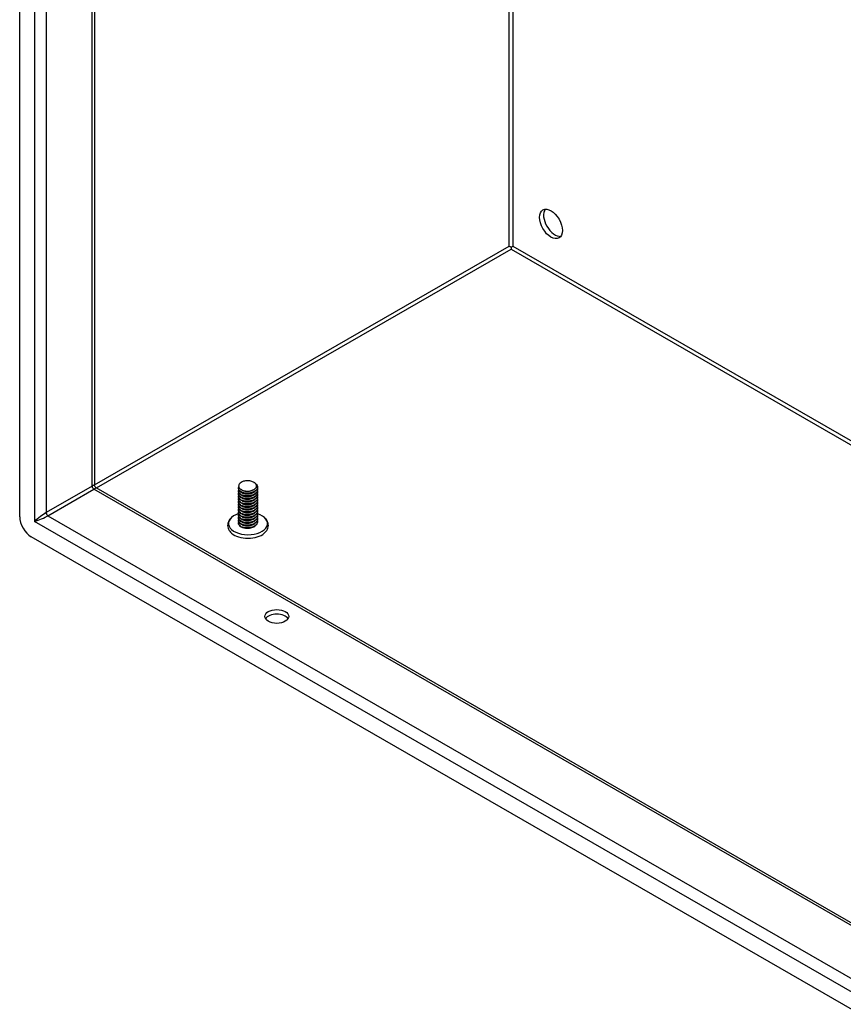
# Model space of a CAD drawing. Header units: inches. Extents: x 11 to 247, y 21 to 122.
# Tile 44 of 60: x 207 to 217, y 92 to 104. Entities that reach past the tile are written whole.
import ezdxf

# ---------------------------------------------------------------- set-up
doc = ezdxf.new("R2010")
doc.units = ezdxf.units.IN
doc.header["$MEASUREMENT"] = 0
doc.layers.add('Visible Edges(ANSI)', color=7, linetype='Continuous', lineweight=25)
doc.layers.add('Visible Tangent Edges(ANSI)', color=7, linetype='Continuous', lineweight=25)

msp = doc.modelspace()

# ---------------------------------------------------------------- linework, layer by layer
at = {"layer": 'Visible Edges(ANSI)'}
for p, q in [((207.142, 98.349), (207.142, 111.906)), ((208.047, 111.304), (208.047, 98.729)), ((213.084, 101.609), (213.084, 101.584)), ((208.063, 98.702), (240.149, 80.224)), ((209.786, 98.689), (209.786, 98.692)), ((209.975, 98.765), (209.981, 98.762)), ((210.019, 98.705), (210.019, 98.708)), ((209.786, 98.656), (209.786, 98.66)), ((209.786, 98.624), (209.786, 98.628)), ((209.786, 98.592), (209.786, 98.595)), ((209.786, 98.56), (209.786, 98.563)), ((209.828, 98.641), (209.816, 98.648)), ((209.828, 98.608), (209.816, 98.616)), ((209.828, 98.576), (209.816, 98.584)), ((209.828, 98.673), (209.821, 98.677)), ((209.968, 98.676), (209.968, 98.676)), ((209.981, 98.651), (209.968, 98.644)), ((209.981, 98.619), (209.968, 98.611)), ((209.981, 98.587), (209.968, 98.579)), ((210.019, 98.673), (210.019, 98.676)), ((210.019, 98.64), (210.019, 98.644)), ((210.019, 98.608), (210.019, 98.611)), ((210.019, 98.576), (210.019, 98.579)), ((209.786, 98.528), (209.786, 98.531)), ((209.786, 98.496), (209.786, 98.499)), ((209.786, 98.463), (209.786, 98.467)), ((209.828, 98.544), (209.816, 98.551)), ((209.828, 98.512), (209.816, 98.519)), ((209.828, 98.48), (209.816, 98.487)), ((209.828, 98.448), (209.816, 98.455)), ((209.981, 98.554), (209.968, 98.547)), ((209.981, 98.522), (209.968, 98.515)), ((209.981, 98.49), (209.968, 98.483)), ((209.981, 98.458), (209.968, 98.45)), ((210.019, 98.544), (210.019, 98.547)), ((210.019, 98.512), (210.019, 98.515)), ((210.019, 98.479), (210.019, 98.483)), ((210.019, 98.447), (210.019, 98.45)), ((209.786, 98.431), (209.786, 98.434)), ((209.786, 98.399), (209.786, 98.402)), ((209.786, 98.367), (209.786, 98.37)), ((209.786, 98.335), (209.786, 98.338)), ((209.828, 98.415), (209.816, 98.423)), ((209.828, 98.383), (209.816, 98.39)), ((209.828, 98.351), (209.816, 98.358)), ((209.828, 98.319), (209.816, 98.326)), ((209.981, 98.426), (209.968, 98.418)), ((209.981, 98.393), (209.968, 98.386)), ((209.981, 98.361), (209.968, 98.354)), ((209.981, 98.329), (209.968, 98.322)), ((210.019, 98.415), (210.019, 98.418)), ((210.019, 98.383), (210.019, 98.386)), ((210.019, 98.351), (210.019, 98.354)), ((209.786, 98.302), (209.786, 98.306)), ((209.786, 98.27), (209.786, 98.273)), ((209.828, 98.287), (209.816, 98.294)), ((209.828, 98.254), (209.816, 98.262)), ((209.821, 98.226), (209.816, 98.23)), ((209.981, 98.297), (209.968, 98.29)), ((209.981, 98.265), (209.968, 98.257)), ((209.981, 98.233), (209.968, 98.225)), ((210.019, 98.319), (210.019, 98.322)), ((210.019, 98.286), (210.019, 98.29)), ((240.22, 79.14), (207.281, 98.108))]:
    msp.add_line(p, q, dxfattribs=at)
at = {"layer": 'Visible Edges(ANSI)', "flags": 128}
for points in [[(208.063, 98.702), (208.057, 98.706), (208.051, 98.713), (208.048, 98.721), (208.047, 98.729)], [(209.786, 98.689), (209.787, 98.681), (209.79, 98.673), (209.795, 98.665), (209.802, 98.658), (209.81, 98.651), (209.82, 98.645), (209.832, 98.64), (209.844, 98.636), (209.858, 98.633), (209.872, 98.631), (209.887, 98.63), (209.902, 98.63), (209.918, 98.631), (209.933, 98.633), (209.947, 98.637), (209.961, 98.641), (209.973, 98.647), (209.985, 98.653), (209.995, 98.661), (210.003, 98.669), (210.01, 98.677), (210.015, 98.686), (210.018, 98.695), (210.019, 98.705)], [(209.981, 98.762), (209.994, 98.752), (210.006, 98.741), (210.013, 98.729), (210.018, 98.717), (210.018, 98.704), (210.016, 98.691), (210.009, 98.679), (209.999, 98.668), (209.986, 98.658), (209.971, 98.649), (209.953, 98.642), (209.934, 98.637), (209.913, 98.634), (209.893, 98.633), (209.872, 98.634), (209.853, 98.637), (209.835, 98.642), (209.82, 98.649), (209.807, 98.657), (209.796, 98.667), (209.79, 98.677), (209.787, 98.688), (209.787, 98.699), (209.791, 98.71)], [(210.016, 98.69), (210.018, 98.68), (210.018, 98.669), (210.015, 98.658), (210.01, 98.648), (210.002, 98.638), (209.992, 98.629), (209.98, 98.622), (209.966, 98.615), (209.951, 98.609), (209.935, 98.605), (209.918, 98.602), (209.901, 98.601), (209.883, 98.601), (209.866, 98.603), (209.85, 98.606), (209.836, 98.61), (209.822, 98.615), (209.811, 98.622), (209.801, 98.63), (209.794, 98.638), (209.789, 98.647), (209.787, 98.656), (209.787, 98.665), (209.79, 98.674)], [(209.799, 98.749), (209.794, 98.742), (209.791, 98.735), (209.79, 98.728), (209.789, 98.72), (209.79, 98.713), (209.793, 98.706), (209.797, 98.699), (209.802, 98.692), (209.808, 98.686), (209.816, 98.68), (209.825, 98.675), (209.834, 98.67), (209.845, 98.666), (209.857, 98.663), (209.868, 98.661), (209.881, 98.659), (209.893, 98.659), (209.906, 98.659), (209.918, 98.66), (209.931, 98.662), (209.942, 98.665), (209.953, 98.669), (209.963, 98.673), (209.972, 98.678)], [(209.972, 98.678), (209.981, 98.683), (209.989, 98.689), (209.995, 98.696), (210, 98.702), (210.004, 98.709), (210.006, 98.716), (210.006, 98.724), (210.005, 98.731), (210.002, 98.738), (209.998, 98.745), (209.993, 98.751), (209.986, 98.758), (209.978, 98.763), (209.969, 98.768), (209.959, 98.773), (209.948, 98.776), (209.936, 98.779), (209.924, 98.782), (209.912, 98.783), (209.899, 98.784), (209.887, 98.783), (209.874, 98.782), (209.862, 98.781), (209.85, 98.778)], [(209.786, 98.656), (209.787, 98.648), (209.79, 98.64), (209.795, 98.633), (209.802, 98.626), (209.81, 98.619), (209.82, 98.613), (209.832, 98.608), (209.844, 98.604), (209.858, 98.601), (209.872, 98.599), (209.887, 98.598), (209.902, 98.598), (209.918, 98.599), (209.933, 98.601), (209.947, 98.605), (209.961, 98.609), (209.973, 98.615), (209.985, 98.621), (209.995, 98.628), (210.003, 98.636), (210.01, 98.645), (210.015, 98.654), (210.018, 98.663), (210.019, 98.673)], [(209.786, 98.624), (209.787, 98.616), (209.79, 98.608), (209.795, 98.601), (209.802, 98.594), (209.81, 98.587), (209.82, 98.581), (209.832, 98.576), (209.844, 98.572), (209.858, 98.569), (209.872, 98.566), (209.887, 98.565), (209.902, 98.565), (209.918, 98.567), (209.933, 98.569), (209.947, 98.573), (209.961, 98.577), (209.973, 98.583), (209.985, 98.589), (209.995, 98.596), (210.003, 98.604), (210.01, 98.613), (210.015, 98.622), (210.018, 98.631), (210.019, 98.64)], [(209.786, 98.592), (209.787, 98.584), (209.79, 98.576), (209.795, 98.568), (209.802, 98.561), (209.81, 98.555), (209.82, 98.549), (209.832, 98.544), (209.844, 98.54), (209.858, 98.536), (209.872, 98.534), (209.887, 98.533), (209.902, 98.533), (209.918, 98.535), (209.933, 98.537), (209.947, 98.54), (209.961, 98.545), (209.973, 98.55), (209.985, 98.557), (209.995, 98.564), (210.003, 98.572), (210.01, 98.581), (210.015, 98.59), (210.018, 98.599), (210.019, 98.608)], [(209.786, 98.56), (209.787, 98.552), (209.79, 98.544), (209.795, 98.536), (209.802, 98.529), (209.81, 98.523), (209.82, 98.517), (209.832, 98.512), (209.844, 98.507), (209.858, 98.504), (209.872, 98.502), (209.887, 98.501), (209.902, 98.501), (209.918, 98.502), (209.933, 98.505), (209.947, 98.508), (209.961, 98.513), (209.973, 98.518), (209.985, 98.525), (209.995, 98.532), (210.003, 98.54), (210.01, 98.548), (210.015, 98.557), (210.018, 98.567), (210.019, 98.576)], [(210.016, 98.658), (210.018, 98.647), (210.018, 98.637), (210.015, 98.626), (210.01, 98.616), (210.002, 98.606), (209.992, 98.597), (209.98, 98.589), (209.966, 98.583), (209.951, 98.577), (209.935, 98.573), (209.918, 98.57), (209.901, 98.569), (209.883, 98.569), (209.866, 98.57), (209.85, 98.573), (209.836, 98.578), (209.822, 98.583), (209.811, 98.59), (209.801, 98.597), (209.794, 98.606), (209.789, 98.615), (209.787, 98.624), (209.787, 98.633), (209.79, 98.642)], [(210.016, 98.626), (210.018, 98.615), (210.018, 98.605), (210.015, 98.594), (210.01, 98.584), (210.002, 98.574), (209.992, 98.565), (209.98, 98.557), (209.966, 98.55), (209.951, 98.545), (209.935, 98.541), (209.918, 98.538), (209.901, 98.536), (209.883, 98.537), (209.866, 98.538), (209.85, 98.541), (209.836, 98.546), (209.822, 98.551), (209.811, 98.558), (209.801, 98.565), (209.794, 98.574), (209.789, 98.582), (209.787, 98.592), (209.787, 98.601), (209.79, 98.61)], [(210.016, 98.594), (210.018, 98.583), (210.018, 98.572), (210.015, 98.562), (210.01, 98.551), (210.002, 98.542), (209.992, 98.533), (209.98, 98.525), (209.966, 98.518), (209.951, 98.513), (209.935, 98.508), (209.918, 98.506), (209.901, 98.504), (209.883, 98.504), (209.866, 98.506), (209.85, 98.509), (209.836, 98.513), (209.822, 98.519), (209.811, 98.526), (209.801, 98.533), (209.794, 98.541), (209.789, 98.55), (209.787, 98.559), (209.787, 98.569), (209.79, 98.578)], [(209.828, 98.673), (209.833, 98.67), (209.837, 98.668), (209.842, 98.666), (209.848, 98.664), (209.853, 98.663), (209.859, 98.661), (209.865, 98.66), (209.871, 98.659), (209.877, 98.658), (209.883, 98.658), (209.89, 98.658), (209.896, 98.658), (209.903, 98.658), (209.909, 98.658), (209.916, 98.659), (209.922, 98.66), (209.928, 98.661), (209.935, 98.663), (209.941, 98.664), (209.946, 98.666), (209.952, 98.668), (209.958, 98.671), (209.963, 98.673), (209.968, 98.676)], [(209.828, 98.641), (209.833, 98.638), (209.837, 98.636), (209.842, 98.634), (209.848, 98.632), (209.853, 98.631), (209.859, 98.629), (209.865, 98.628), (209.871, 98.627), (209.877, 98.626), (209.883, 98.626), (209.89, 98.625), (209.896, 98.625), (209.903, 98.626), (209.909, 98.626), (209.916, 98.627), (209.922, 98.628), (209.928, 98.629), (209.935, 98.63), (209.941, 98.632), (209.946, 98.634), (209.952, 98.636), (209.958, 98.638), (209.963, 98.641), (209.968, 98.644)], [(209.828, 98.609), (209.833, 98.606), (209.837, 98.604), (209.842, 98.602), (209.848, 98.6), (209.853, 98.598), (209.859, 98.597), (209.865, 98.596), (209.871, 98.595), (209.877, 98.594), (209.883, 98.594), (209.89, 98.593), (209.896, 98.593), (209.903, 98.593), (209.909, 98.594), (209.916, 98.595), (209.922, 98.596), (209.928, 98.597), (209.935, 98.598), (209.941, 98.6), (209.946, 98.602), (209.952, 98.604), (209.958, 98.606), (209.963, 98.609), (209.968, 98.611)], [(209.828, 98.576), (209.833, 98.574), (209.837, 98.572), (209.842, 98.57), (209.848, 98.568), (209.853, 98.566), (209.859, 98.565), (209.865, 98.564), (209.871, 98.563), (209.877, 98.562), (209.883, 98.561), (209.89, 98.561), (209.896, 98.561), (209.903, 98.561), (209.909, 98.562), (209.916, 98.562), (209.922, 98.563), (209.928, 98.565), (209.935, 98.566), (209.941, 98.568), (209.946, 98.57), (209.952, 98.572), (209.958, 98.574), (209.963, 98.577), (209.968, 98.579)], [(209.786, 98.528), (209.787, 98.52), (209.79, 98.512), (209.795, 98.504), (209.802, 98.497), (209.81, 98.49), (209.82, 98.484), (209.832, 98.479), (209.844, 98.475), (209.858, 98.472), (209.872, 98.47), (209.887, 98.469), (209.902, 98.469), (209.918, 98.47), (209.933, 98.473), (209.947, 98.476), (209.961, 98.481), (209.973, 98.486), (209.985, 98.493), (209.995, 98.5), (210.003, 98.508), (210.01, 98.516), (210.015, 98.525), (210.018, 98.534), (210.019, 98.544)], [(209.786, 98.496), (209.787, 98.487), (209.79, 98.48), (209.795, 98.472), (209.802, 98.465), (209.81, 98.458), (209.82, 98.452), (209.832, 98.447), (209.844, 98.443), (209.858, 98.44), (209.872, 98.438), (209.887, 98.437), (209.902, 98.437), (209.918, 98.438), (209.933, 98.44), (209.947, 98.444), (209.961, 98.448), (209.973, 98.454), (209.985, 98.46), (209.995, 98.468), (210.003, 98.475), (210.01, 98.484), (210.015, 98.493), (210.018, 98.502), (210.019, 98.512)], [(209.786, 98.463), (209.787, 98.455), (209.79, 98.447), (209.795, 98.44), (209.802, 98.433), (209.81, 98.426), (209.82, 98.42), (209.832, 98.415), (209.844, 98.411), (209.858, 98.408), (209.872, 98.405), (209.887, 98.404), (209.902, 98.405), (209.918, 98.406), (209.933, 98.408), (209.947, 98.412), (209.961, 98.416), (209.973, 98.422), (209.985, 98.428), (209.995, 98.435), (210.003, 98.443), (210.01, 98.452), (210.015, 98.461), (210.018, 98.47), (210.019, 98.479)], [(209.786, 98.431), (209.787, 98.423), (209.79, 98.415), (209.795, 98.408), (209.802, 98.4), (209.81, 98.394), (209.82, 98.388), (209.832, 98.383), (209.844, 98.379), (209.858, 98.375), (209.872, 98.373), (209.887, 98.372), (209.902, 98.372), (209.918, 98.374), (209.933, 98.376), (209.947, 98.379), (209.961, 98.384), (209.973, 98.39), (209.985, 98.396), (209.995, 98.403), (210.003, 98.411), (210.01, 98.42), (210.015, 98.429), (210.018, 98.438), (210.019, 98.447)], [(210.016, 98.562), (210.018, 98.551), (210.018, 98.54), (210.015, 98.53), (210.01, 98.519), (210.002, 98.51), (209.992, 98.501), (209.98, 98.493), (209.966, 98.486), (209.951, 98.48), (209.935, 98.476), (209.918, 98.473), (209.901, 98.472), (209.883, 98.472), (209.866, 98.474), (209.85, 98.477), (209.836, 98.481), (209.822, 98.487), (209.811, 98.493), (209.801, 98.501), (209.794, 98.509), (209.789, 98.518), (209.787, 98.527), (209.787, 98.536), (209.79, 98.545)], [(210.016, 98.529), (210.018, 98.519), (210.018, 98.508), (210.015, 98.497), (210.01, 98.487), (210.002, 98.477), (209.992, 98.469), (209.98, 98.461), (209.966, 98.454), (209.951, 98.448), (209.935, 98.444), (209.918, 98.441), (209.901, 98.44), (209.883, 98.44), (209.866, 98.442), (209.85, 98.445), (209.836, 98.449), (209.822, 98.455), (209.811, 98.461), (209.801, 98.469), (209.794, 98.477), (209.789, 98.486), (209.787, 98.495), (209.787, 98.504), (209.79, 98.513)], [(210.016, 98.497), (210.018, 98.486), (210.018, 98.476), (210.015, 98.465), (210.01, 98.455), (210.002, 98.445), (209.992, 98.436), (209.98, 98.428), (209.966, 98.422), (209.951, 98.416), (209.935, 98.412), (209.918, 98.409), (209.901, 98.408), (209.883, 98.408), (209.866, 98.409), (209.85, 98.412), (209.836, 98.417), (209.822, 98.422), (209.811, 98.429), (209.801, 98.437), (209.794, 98.445), (209.789, 98.454), (209.787, 98.463), (209.787, 98.472), (209.79, 98.481)], [(210.016, 98.465), (210.018, 98.454), (210.018, 98.444), (210.015, 98.433), (210.01, 98.423), (210.002, 98.413), (209.992, 98.404), (209.98, 98.396), (209.966, 98.389), (209.951, 98.384), (209.935, 98.38), (209.918, 98.377), (209.9, 98.375), (209.883, 98.376), (209.866, 98.377), (209.85, 98.38), (209.836, 98.385), (209.822, 98.39), (209.811, 98.397), (209.801, 98.404), (209.794, 98.413), (209.789, 98.421), (209.787, 98.431), (209.787, 98.44), (209.79, 98.449)], [(209.828, 98.544), (209.833, 98.542), (209.837, 98.539), (209.842, 98.537), (209.848, 98.536), (209.853, 98.534), (209.859, 98.533), (209.865, 98.531), (209.871, 98.53), (209.877, 98.53), (209.883, 98.529), (209.89, 98.529), (209.896, 98.529), (209.903, 98.529), (209.909, 98.53), (209.916, 98.53), (209.922, 98.531), (209.928, 98.532), (209.935, 98.534), (209.941, 98.535), (209.946, 98.537), (209.952, 98.54), (209.958, 98.542), (209.963, 98.544), (209.968, 98.547)], [(209.828, 98.512), (209.833, 98.51), (209.837, 98.507), (209.842, 98.505), (209.848, 98.503), (209.853, 98.502), (209.859, 98.5), (209.865, 98.499), (209.871, 98.498), (209.877, 98.497), (209.883, 98.497), (209.89, 98.497), (209.896, 98.497), (209.903, 98.497), (209.909, 98.497), (209.916, 98.498), (209.922, 98.499), (209.928, 98.5), (209.935, 98.502), (209.941, 98.503), (209.946, 98.505), (209.952, 98.507), (209.958, 98.51), (209.963, 98.512), (209.968, 98.515)], [(209.828, 98.48), (209.833, 98.477), (209.837, 98.475), (209.842, 98.473), (209.848, 98.471), (209.853, 98.47), (209.859, 98.468), (209.865, 98.467), (209.871, 98.466), (209.877, 98.465), (209.883, 98.465), (209.89, 98.464), (209.896, 98.464), (209.903, 98.465), (209.909, 98.465), (209.916, 98.466), (209.922, 98.467), (209.928, 98.468), (209.935, 98.469), (209.941, 98.471), (209.946, 98.473), (209.952, 98.475), (209.958, 98.477), (209.963, 98.48), (209.968, 98.483)], [(209.828, 98.448), (209.833, 98.445), (209.837, 98.443), (209.842, 98.441), (209.848, 98.439), (209.853, 98.437), (209.859, 98.436), (209.865, 98.435), (209.871, 98.434), (209.877, 98.433), (209.883, 98.433), (209.89, 98.432), (209.896, 98.432), (209.903, 98.432), (209.909, 98.433), (209.916, 98.434), (209.922, 98.435), (209.928, 98.436), (209.935, 98.437), (209.941, 98.439), (209.946, 98.441), (209.952, 98.443), (209.958, 98.445), (209.963, 98.448), (209.968, 98.451)], [(209.725, 98.357), (209.712, 98.347), (209.7, 98.337), (209.689, 98.326), (209.679, 98.314), (209.671, 98.301), (209.665, 98.287), (209.66, 98.273), (209.657, 98.258), (209.656, 98.243), (209.658, 98.227), (209.662, 98.213), (209.667, 98.198), (209.674, 98.185), (209.683, 98.173), (209.693, 98.161), (209.705, 98.15)], [(209.786, 98.399), (209.787, 98.391), (209.79, 98.383), (209.795, 98.375), (209.802, 98.368), (209.81, 98.362), (209.82, 98.356), (209.832, 98.351), (209.844, 98.346), (209.858, 98.343), (209.872, 98.341), (209.887, 98.34), (209.902, 98.34), (209.918, 98.341), (209.933, 98.344), (209.947, 98.347), (209.961, 98.352), (209.973, 98.357), (209.985, 98.364), (209.995, 98.371), (210.003, 98.379), (210.01, 98.387), (210.015, 98.396), (210.018, 98.406), (210.019, 98.415)], [(209.786, 98.367), (209.787, 98.359), (209.79, 98.351), (209.795, 98.343), (209.802, 98.336), (209.81, 98.329), (209.82, 98.324), (209.832, 98.318), (209.844, 98.314), (209.858, 98.311), (209.872, 98.309), (209.887, 98.308), (209.902, 98.308), (209.918, 98.309), (209.933, 98.312), (209.947, 98.315), (209.961, 98.32), (209.973, 98.325), (209.985, 98.332), (209.995, 98.339), (210.003, 98.347), (210.01, 98.355), (210.015, 98.364), (210.018, 98.373), (210.019, 98.383)], [(209.786, 98.335), (209.787, 98.327), (209.79, 98.319), (209.795, 98.311), (209.802, 98.304), (209.81, 98.297), (209.82, 98.291), (209.832, 98.286), (209.844, 98.282), (209.858, 98.279), (209.872, 98.277), (209.887, 98.276), (209.902, 98.276), (209.918, 98.277), (209.933, 98.279), (209.947, 98.283), (209.961, 98.287), (209.973, 98.293), (209.985, 98.299), (209.995, 98.307), (210.003, 98.315), (210.01, 98.323), (210.015, 98.332), (210.018, 98.341), (210.019, 98.351)], [(210.016, 98.433), (210.018, 98.422), (210.018, 98.411), (210.015, 98.401), (210.01, 98.391), (210.002, 98.381), (209.992, 98.372), (209.98, 98.364), (209.966, 98.357), (209.951, 98.352), (209.935, 98.347), (209.918, 98.345), (209.9, 98.343), (209.883, 98.343), (209.866, 98.345), (209.85, 98.348), (209.836, 98.352), (209.822, 98.358), (209.811, 98.365), (209.801, 98.372), (209.794, 98.38), (209.789, 98.389), (209.787, 98.398), (209.787, 98.408), (209.79, 98.417)], [(210.016, 98.401), (210.018, 98.39), (210.018, 98.379), (210.015, 98.369), (210.01, 98.358), (210.002, 98.349), (209.992, 98.34), (209.98, 98.332), (209.966, 98.325), (209.951, 98.319), (209.935, 98.315), (209.918, 98.312), (209.901, 98.311), (209.883, 98.311), (209.866, 98.313), (209.85, 98.316), (209.836, 98.32), (209.822, 98.326), (209.811, 98.332), (209.801, 98.34), (209.794, 98.348), (209.789, 98.357), (209.787, 98.366), (209.787, 98.375), (209.79, 98.384)], [(210.016, 98.368), (210.018, 98.358), (210.018, 98.347), (210.015, 98.336), (210.01, 98.326), (210.002, 98.317), (209.992, 98.308), (209.98, 98.3), (209.966, 98.293), (209.951, 98.287), (209.935, 98.283), (209.918, 98.28), (209.901, 98.279), (209.883, 98.279), (209.866, 98.281), (209.85, 98.284), (209.836, 98.288), (209.822, 98.294), (209.811, 98.3), (209.801, 98.308), (209.794, 98.316), (209.789, 98.325), (209.787, 98.334), (209.787, 98.343), (209.79, 98.352)], [(210.016, 98.336), (210.018, 98.326), (210.018, 98.315), (210.015, 98.304), (210.01, 98.294), (210.002, 98.284), (209.992, 98.275), (209.98, 98.268), (209.966, 98.261), (209.951, 98.255), (209.935, 98.251), (209.918, 98.248), (209.901, 98.247), (209.883, 98.247), (209.866, 98.248), (209.85, 98.251), (209.836, 98.256), (209.822, 98.261), (209.811, 98.268), (209.801, 98.276), (209.794, 98.284), (209.789, 98.293), (209.787, 98.302), (209.787, 98.311), (209.79, 98.32)], [(209.828, 98.415), (209.833, 98.413), (209.837, 98.411), (209.842, 98.409), (209.848, 98.407), (209.853, 98.405), (209.859, 98.404), (209.865, 98.403), (209.871, 98.402), (209.877, 98.401), (209.883, 98.4), (209.89, 98.4), (209.896, 98.4), (209.903, 98.4), (209.909, 98.401), (209.916, 98.401), (209.922, 98.402), (209.928, 98.404), (209.935, 98.405), (209.941, 98.407), (209.946, 98.409), (209.952, 98.411), (209.958, 98.413), (209.963, 98.416), (209.968, 98.418)], [(209.828, 98.383), (209.833, 98.381), (209.837, 98.379), (209.842, 98.376), (209.848, 98.375), (209.853, 98.373), (209.859, 98.372), (209.865, 98.37), (209.871, 98.369), (209.877, 98.369), (209.883, 98.368), (209.89, 98.368), (209.896, 98.368), (209.903, 98.368), (209.909, 98.369), (209.916, 98.369), (209.922, 98.37), (209.928, 98.371), (209.935, 98.373), (209.941, 98.375), (209.946, 98.376), (209.952, 98.379), (209.958, 98.381), (209.963, 98.383), (209.968, 98.386)], [(209.828, 98.351), (209.833, 98.349), (209.837, 98.346), (209.842, 98.344), (209.848, 98.342), (209.853, 98.341), (209.859, 98.339), (209.865, 98.338), (209.871, 98.337), (209.877, 98.337), (209.883, 98.336), (209.89, 98.336), (209.896, 98.336), (209.903, 98.336), (209.909, 98.336), (209.916, 98.337), (209.922, 98.338), (209.928, 98.339), (209.935, 98.341), (209.941, 98.342), (209.946, 98.344), (209.952, 98.346), (209.958, 98.349), (209.963, 98.351), (209.968, 98.354)], [(210.1, 98.15), (210.112, 98.161), (210.122, 98.173), (210.131, 98.185), (210.138, 98.198), (210.143, 98.213), (210.147, 98.227), (210.149, 98.243), (210.148, 98.258), (210.145, 98.273), (210.14, 98.287), (210.134, 98.301), (210.126, 98.314), (210.116, 98.326), (210.105, 98.337), (210.093, 98.347), (210.08, 98.357)], [(209.786, 98.302), (209.787, 98.294), (209.79, 98.286), (209.795, 98.279), (209.802, 98.272), (209.81, 98.265), (209.82, 98.259), (209.832, 98.254), (209.844, 98.25), (209.858, 98.247), (209.872, 98.245), (209.887, 98.243), (209.902, 98.244), (209.918, 98.245), (209.933, 98.247), (209.947, 98.251), (209.961, 98.255), (209.973, 98.261), (209.985, 98.267), (209.995, 98.274), (210.003, 98.282), (210.01, 98.291), (210.015, 98.3), (210.018, 98.309), (210.019, 98.319)], [(209.786, 98.27), (209.787, 98.262), (209.79, 98.254), (209.795, 98.247), (209.802, 98.239), (209.81, 98.233), (209.82, 98.227), (209.832, 98.222), (209.844, 98.218), (209.858, 98.214), (209.872, 98.212), (209.887, 98.211), (209.902, 98.211), (209.918, 98.213), (209.933, 98.215), (209.947, 98.218), (209.961, 98.223), (209.973, 98.229), (209.985, 98.235), (209.995, 98.242), (210.003, 98.25), (210.01, 98.259), (210.015, 98.268), (210.018, 98.277), (210.019, 98.286)], [(210.016, 98.304), (210.018, 98.293), (210.018, 98.283), (210.015, 98.272), (210.01, 98.262), (210.002, 98.252), (209.992, 98.243), (209.98, 98.235), (209.966, 98.228), (209.951, 98.223), (209.935, 98.219), (209.918, 98.216), (209.901, 98.215), (209.883, 98.215), (209.866, 98.216), (209.85, 98.219), (209.836, 98.224), (209.822, 98.229), (209.811, 98.236), (209.801, 98.243), (209.794, 98.252), (209.789, 98.261), (209.787, 98.27), (209.787, 98.279), (209.79, 98.288)], [(209.968, 98.225), (209.963, 98.223), (209.958, 98.22), (209.952, 98.218), (209.947, 98.216), (209.941, 98.214), (209.934, 98.212), (209.928, 98.211), (209.921, 98.21), (209.915, 98.209), (209.908, 98.209), (209.901, 98.208), (209.894, 98.208), (209.888, 98.208), (209.881, 98.209), (209.874, 98.21), (209.867, 98.211), (209.861, 98.212), (209.855, 98.213), (209.848, 98.215), (209.842, 98.217), (209.837, 98.219), (209.831, 98.221), (209.826, 98.224), (209.821, 98.226)], [(209.828, 98.319), (209.833, 98.316), (209.837, 98.314), (209.842, 98.312), (209.848, 98.31), (209.853, 98.309), (209.859, 98.307), (209.865, 98.306), (209.871, 98.305), (209.877, 98.304), (209.883, 98.304), (209.89, 98.304), (209.896, 98.303), (209.903, 98.304), (209.909, 98.304), (209.916, 98.305), (209.922, 98.306), (209.928, 98.307), (209.935, 98.309), (209.941, 98.31), (209.946, 98.312), (209.952, 98.314), (209.958, 98.317), (209.963, 98.319), (209.968, 98.322)], [(209.828, 98.287), (209.833, 98.284), (209.837, 98.282), (209.842, 98.28), (209.848, 98.278), (209.853, 98.276), (209.859, 98.275), (209.865, 98.274), (209.871, 98.273), (209.877, 98.272), (209.883, 98.272), (209.89, 98.271), (209.896, 98.271), (209.903, 98.272), (209.909, 98.272), (209.916, 98.273), (209.922, 98.274), (209.928, 98.275), (209.935, 98.276), (209.941, 98.278), (209.946, 98.28), (209.952, 98.282), (209.958, 98.284), (209.963, 98.287), (209.968, 98.29)], [(209.828, 98.254), (209.833, 98.252), (209.837, 98.25), (209.842, 98.248), (209.848, 98.246), (209.853, 98.244), (209.859, 98.243), (209.865, 98.242), (209.871, 98.241), (209.877, 98.24), (209.883, 98.239), (209.89, 98.239), (209.896, 98.239), (209.903, 98.239), (209.909, 98.24), (209.916, 98.241), (209.922, 98.241), (209.928, 98.243), (209.935, 98.244), (209.941, 98.246), (209.946, 98.248), (209.952, 98.25), (209.958, 98.252), (209.963, 98.255), (209.968, 98.257)], [(209.98, 98.232), (209.979, 98.232), (209.979, 98.232), (209.979, 98.232), (209.979, 98.231), (209.979, 98.231), (209.978, 98.231), (209.978, 98.231), (209.978, 98.231), (209.978, 98.231), (209.977, 98.231), (209.977, 98.231), (209.977, 98.23), (209.977, 98.23), (209.977, 98.23), (209.976, 98.23), (209.976, 98.23), (209.976, 98.23), (209.976, 98.23), (209.975, 98.23), (209.975, 98.229), (209.975, 98.229), (209.975, 98.229), (209.975, 98.229), (209.974, 98.229)]]:
    msp.add_lwpolyline(points, dxfattribs=at)
at = {"layer": 'Visible Edges(ANSI)'}
for centre, major_axis, ratio in [((213.567, 101.889), (-0.097, 0.169), 0.578093), ((210.251, 97.144), (0.145, 0), 0.575862)]:
    msp.add_ellipse(centre, major_axis=major_axis, ratio=ratio, dxfattribs=at)
for centre, major_axis, ratio, start_param, end_param in [((213.615, 101.917), (-0.097, 0.169), 0.578093, 0.24866, 2.892933), ((213.084, 101.609), (0.031, -0.0179), 0.001672, 3.927958, 4.713356), ((213.084, 101.609), (0.031, 0.0179), 0.001672, 4.711422, 5.49682), ((209.902, 98.718), (0.116, 0), 0.575862, 2.039103, 2.673286), ((207.281, 98.269), (-0.098, 0.171), 0.578093, 0.787332, 2.358128), ((209.902, 98.268), (-0.236, 0), 0.575862, 5.216584, 10.479872), ((209.902, 98.226), (0.238, 0), 0.575862, 3.729223, 5.695555), ((210.251, 97.088), (0.145, 0), 0.575862, 0.339371, 2.802222)]:
    msp.add_ellipse(centre, major_axis=major_axis, ratio=ratio, start_param=start_param, end_param=end_param, dxfattribs=at)
at = {"layer": 'Visible Tangent Edges(ANSI)'}
for p, q in [((207.322, 111.755), (207.322, 98.293)), ((207.462, 111.64), (207.462, 98.399)), ((208.018, 98.72), (208.018, 111.32)), ((213.063, 101.622), (213.063, 108.415)), ((213.106, 108.39), (213.106, 101.622)), ((208.047, 98.734), (213.063, 101.622)), ((208.071, 98.697), (213.084, 101.584)), ((213.084, 101.584), (240.149, 85.998)), ((213.106, 101.622), (240.149, 86.049)), ((208.018, 98.72), (207.462, 98.399)), ((207.484, 98.361), (208.04, 98.682)), ((240.149, 80.191), (208.04, 98.682)), ((207.484, 98.361), (240.149, 79.551)), ((240.178, 79.372), (207.322, 98.293))]:
    msp.add_line(p, q, dxfattribs=at)
for centre, major_axis, ratio, start_param, end_param in [((207.948, 98.654), (-0.0986, -0.0765), 0.115347, 3.052378, 3.837777), ((208.04, 98.707), (-0.0155, 0.0269), 0.578093, 0.787332, 2.358128), ((207.948, 98.654), (0.115, 0.047), 0.112147, 5.58637, 6.369835), ((207.392, 98.333), (-0.0986, -0.0765), 0.115347, 3.837777, 5.408573), ((207.392, 98.333), (0.115, 0.047), 0.112147, 4.015574, 5.58637), ((207.484, 98.387), (-0.0155, 0.0269), 0.578093, 0.787332, 2.358128)]:
    msp.add_ellipse(centre, major_axis=major_axis, ratio=ratio, start_param=start_param, end_param=end_param, dxfattribs=at)

doc.saveas('drawing.dxf')
